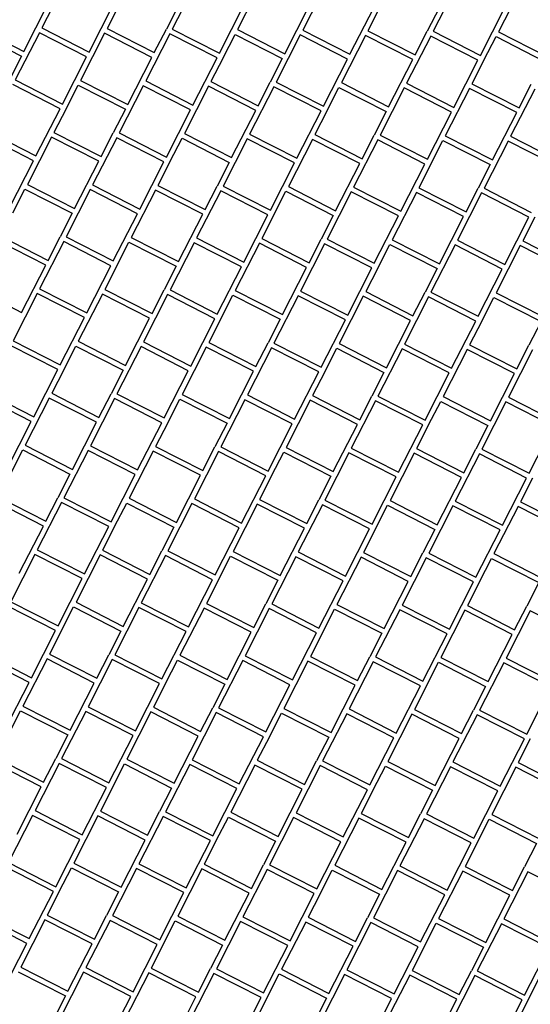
# Model space of a CAD drawing. Header units: millimetres. Extents: x 91549 to 157794, y 81579 to 142563.
# Tile 55 of 112: x 119143 to 120115, y 125912 to 127787. Entities that reach past the tile are written whole.
import ezdxf

# ---------------------------------------------------------------- set-up
doc = ezdxf.new("R2010")
doc.units = ezdxf.units.MM
doc.header["$LTSCALE"] = 0.5
doc.header["$MEASUREMENT"] = 0
doc.linetypes.add('PLINE', pattern=[0])
doc.layers.add('761- Veger (kjøreveger_ sykkel- og gangveier mv) (Skravur)(Nye konstruksjoner)', color=7, linetype='Continuous')
doc.layers.add('761- Veger (kjøreveger_ sykkel- og gangveier mv)(Nye konstruksjoner)', color=7, linetype='Continuous')

# ---------------------------------------------------------------- blocks, each defined once
blk = doc.blocks.new('*X122', base_point=(-1071196.2, -15782375.2))
at = {"layer": '761- Veger (kjøreveger_ sykkel- og gangveier mv) (Skravur)(Nye konstruksjoner)', "linetype": 'PLINE'}
for p, q in [((119230.8, 127861.2), (119184.8, 127771.2)), ((119479.2, 127859), (119433.2, 127769.1)), ((119603.4, 127858), (119557.5, 127768)), ((119727.6, 127856.9), (119681.7, 127767)), ((119976, 127854.8), (119930.1, 127764.8)), ((120100.2, 127853.7), (120054.3, 127763.8)), ((119150.6, 127726.3), (119196.5, 127816.3)), ((119274.8, 127725.3), (119320.7, 127815.2)), ((119332, 127815.1), (119309, 127770.2)), ((119444.9, 127814.2), (119422, 127769.2)), ((119523.2, 127723.2), (119569.1, 127813.1)), ((119647.4, 127722.1), (119693.3, 127812)), ((119771.6, 127721), (119817.5, 127811)), ((119828.8, 127810.9), (119805.9, 127765.9)), ((119941.8, 127809.9), (119918.8, 127764.9)), ((120020, 127718.9), (120066, 127808.8)), ((119060.6, 127772.3), (119150.6, 127726.3)), ((119184.8, 127771.2), (119274.8, 127725.3)), ((119309, 127770.2), (119399, 127724.2)), ((119056, 127763.3), (119146, 127717.4)), ((119180.2, 127762.2), (119134.3, 127672.3)), ((119270.2, 127716.3), (119180.2, 127762.2)), ((119304.4, 127761.2), (119258.5, 127671.2)), ((119394.4, 127715.2), (119304.4, 127761.2)), ((119428.6, 127760.1), (119382.7, 127670.2)), ((119399, 127724.2), (119422, 127769.2)), ((119518.6, 127714.2), (119428.6, 127760.1)), ((119433.2, 127769.1), (119523.2, 127723.2)), ((119529.9, 127714.1), (119552.9, 127759)), ((119552.9, 127759), (119642.8, 127713.1)), ((119557.5, 127768), (119647.4, 127722.1)), ((119677.1, 127758), (119631.1, 127668)), ((119767, 127712), (119677.1, 127758)), ((119681.7, 127767), (119771.6, 127721)), ((119801.3, 127756.9), (119755.3, 127667)), ((119891.2, 127711), (119801.3, 127756.9)), ((119805.9, 127765.9), (119895.8, 127720)), ((119925.5, 127755.8), (119879.5, 127665.9)), ((119895.8, 127720), (119918.8, 127764.9)), ((120015.4, 127709.9), (119925.5, 127755.8)), ((119930.1, 127764.8), (120020, 127718.9)), ((120026.7, 127709.8), (120049.7, 127754.8)), ((120049.7, 127754.8), (120139.6, 127708.8)), ((120054.3, 127763.8), (120144.2, 127717.8)), ((119146, 127717.4), (119123, 127672.4)), ((119224.2, 127626.3), (119270.2, 127716.3)), ((119348.4, 127625.3), (119394.4, 127715.2)), ((119472.7, 127624.2), (119518.6, 127714.2)), ((119529.9, 127714.1), (119506.9, 127669.1)), ((119642.8, 127713.1), (119619.8, 127668.1)), ((119721.1, 127622.1), (119767, 127712)), ((119845.3, 127621), (119891.2, 127711)), ((119969.5, 127620), (120015.4, 127709.9)), ((120026.7, 127709.8), (120003.8, 127664.8)), ((119219.6, 127617.3), (119129.7, 127663.3)), ((119134.3, 127672.3), (119224.2, 127626.3)), ((119230.9, 127617.3), (119253.9, 127662.2)), ((119253.9, 127662.2), (119343.9, 127616.3)), ((119258.5, 127671.2), (119348.4, 127625.3)), ((119378.1, 127661.2), (119332.2, 127571.2)), ((119468.1, 127615.2), (119378.1, 127661.2)), ((119382.7, 127670.2), (119472.7, 127624.2)), ((119502.3, 127660.1), (119456.4, 127570.1)), ((119592.3, 127614.2), (119502.3, 127660.1)), ((119506.9, 127669.1), (119596.9, 127623.1)), ((119626.5, 127659), (119580.6, 127569.1)), ((119596.9, 127623.1), (119619.8, 127668.1)), ((119716.5, 127613.1), (119626.5, 127659)), ((119631.1, 127668), (119721.1, 127622.1)), ((119727.8, 127613), (119750.7, 127658)), ((119750.7, 127658), (119840.7, 127612)), ((119755.3, 127667), (119845.3, 127621)), ((119879.5, 127665.9), (119969.5, 127620)), ((120003.8, 127664.8), (120093.7, 127618.9)), ((120093.7, 127618.9), (120116.7, 127663.9)), ((119874.9, 127656.9), (119829, 127567)), ((119964.9, 127611), (119874.9, 127656.9)), ((119999.2, 127655.8), (119953.2, 127565.9)), ((120089.1, 127609.9), (119999.2, 127655.8)), ((120123.4, 127654.8), (120077.4, 127564.8)), ((119173.7, 127527.4), (119219.6, 127617.3)), ((119230.9, 127617.3), (119208, 127572.3)), ((119343.9, 127616.3), (119320.9, 127571.3)), ((119422.1, 127525.3), (119468.1, 127615.2)), ((119546.3, 127524.2), (119592.3, 127614.2)), ((119670.5, 127523.1), (119716.5, 127613.1)), ((119727.8, 127613), (119704.8, 127568)), ((119840.7, 127612), (119817.7, 127567)), ((119919, 127521), (119964.9, 127611)), ((120043.2, 127519.9), (120089.1, 127609.9)), ((119169.1, 127518.4), (119079.2, 127564.3)), ((119083.8, 127573.3), (119173.7, 127527.4)), ((119208, 127572.3), (119297.9, 127526.3)), ((119297.9, 127526.3), (119320.9, 127571.3)), ((119332.2, 127571.2), (119422.1, 127525.3)), ((119456.4, 127570.1), (119546.3, 127524.2)), ((119580.6, 127569.1), (119670.5, 127523.1)), ((119704.8, 127568), (119794.7, 127522.1)), ((119794.7, 127522.1), (119817.7, 127567)), ((119829, 127567), (119919, 127521)), ((119953.2, 127565.9), (120043.2, 127519.9)), ((120077.4, 127564.8), (120167.4, 127518.9)), ((119203.4, 127563.3), (119157.4, 127473.3)), ((119293.3, 127517.3), (119203.4, 127563.3)), ((119327.6, 127562.2), (119281.6, 127472.3)), ((119417.5, 127516.3), (119327.6, 127562.2)), ((119428.8, 127516.2), (119451.8, 127561.2)), ((119451.8, 127561.2), (119541.7, 127515.2)), ((119576, 127560.1), (119530.1, 127470.1)), ((119665.9, 127514.1), (119576, 127560.1)), ((119700.2, 127559), (119654.3, 127469.1)), ((119790.2, 127513.1), (119700.2, 127559)), ((119824.4, 127558), (119778.5, 127468)), ((119914.4, 127512), (119824.4, 127558)), ((119925.7, 127511.9), (119948.6, 127556.9)), ((119948.6, 127556.9), (120038.6, 127511)), ((120072.8, 127555.8), (120026.9, 127465.9)), ((120162.8, 127509.9), (120072.8, 127555.8)), ((119123.2, 127428.5), (119169.1, 127518.4)), ((119247.4, 127427.4), (119293.3, 127517.3)), ((119371.6, 127426.3), (119417.5, 127516.3)), ((119428.8, 127516.2), (119405.8, 127471.2)), ((119541.7, 127515.2), (119518.8, 127470.2)), ((119620, 127424.2), (119665.9, 127514.1)), ((119744.2, 127423.1), (119790.2, 127513.1)), ((119868.4, 127422.1), (119914.4, 127512)), ((119925.7, 127511.9), (119902.7, 127466.9)), ((120038.6, 127511), (120015.6, 127466)), ((119157.4, 127473.3), (119247.4, 127427.4)), ((119281.6, 127472.3), (119371.6, 127426.3)), ((119405.8, 127471.2), (119495.8, 127425.3)), ((119495.8, 127425.3), (119518.8, 127470.2)), ((119530.1, 127470.1), (119620, 127424.2)), ((119129.9, 127419.4), (119152.8, 127464.3)), ((119152.8, 127464.3), (119242.8, 127418.4)), ((119277, 127463.3), (119231.1, 127373.3)), ((119367, 127417.3), (119277, 127463.3)), ((119401.3, 127462.2), (119355.3, 127372.3)), ((119491.2, 127416.3), (119401.3, 127462.2)), ((119525.5, 127461.1), (119479.5, 127371.2)), ((119615.4, 127415.2), (119525.5, 127461.1)), ((119626.7, 127415.1), (119649.7, 127460.1)), ((119649.7, 127460.1), (119739.6, 127414.1)), ((119654.3, 127469.1), (119744.2, 127423.1)), ((119773.9, 127459), (119727.9, 127369.1)), ((119863.8, 127413.1), (119773.9, 127459)), ((119778.5, 127468), (119868.4, 127422.1)), ((119898.1, 127458), (119852.1, 127368)), ((119988, 127412), (119898.1, 127458)), ((119902.7, 127466.9), (119992.6, 127421)), ((120022.3, 127456.9), (119976.4, 127366.9)), ((119992.6, 127421), (120015.6, 127466)), ((120112.2, 127410.9), (120022.3, 127456.9)), ((120026.9, 127465.9), (120116.8, 127419.9)), ((119242.8, 127418.4), (119219.8, 127373.4)), ((119321, 127327.4), (119367, 127417.3)), ((119445.3, 127326.3), (119491.2, 127416.3)), ((119569.5, 127325.3), (119615.4, 127415.2)), ((119626.7, 127415.1), (119603.7, 127370.1)), ((119739.6, 127414.1), (119716.6, 127369.2)), ((119817.9, 127323.1), (119863.8, 127413.1)), ((119942.1, 127322.1), (119988, 127412)), ((120066.3, 127321), (120112.2, 127410.9)), ((120123.5, 127410.8), (120100.6, 127365.9)), ((119192.2, 127319.5), (119102.3, 127365.4)), ((119106.9, 127374.4), (119196.8, 127328.5)), ((119226.5, 127364.3), (119180.6, 127274.4)), ((119196.8, 127328.5), (119219.8, 127373.4)), ((119316.5, 127318.4), (119226.5, 127364.3)), ((119231.1, 127373.3), (119321, 127327.4)), ((119327.7, 127318.3), (119350.7, 127363.3)), ((119350.7, 127363.3), (119440.7, 127317.3)), ((119355.3, 127372.3), (119445.3, 127326.3)), ((119474.9, 127362.2), (119429, 127272.3)), ((119564.9, 127316.3), (119474.9, 127362.2)), ((119479.5, 127371.2), (119569.5, 127325.3)), ((119599.1, 127361.1), (119553.2, 127271.2)), ((119689.1, 127315.2), (119599.1, 127361.1)), ((119603.7, 127370.1), (119693.7, 127324.2)), ((119723.3, 127360.1), (119677.4, 127270.1)), ((119693.7, 127324.2), (119716.6, 127369.2)), ((119813.3, 127314.1), (119723.3, 127360.1)), ((119727.9, 127369.1), (119817.9, 127323.1)), ((119824.6, 127314), (119847.6, 127359)), ((119847.6, 127359), (119937.5, 127313.1)), ((119852.1, 127368), (119942.1, 127322.1)), ((119971.8, 127357.9), (119925.8, 127268)), ((120061.7, 127312), (119971.8, 127357.9)), ((119976.4, 127366.9), (120066.3, 127321)), ((120100.6, 127365.9), (120190.5, 127319.9)), ((120096, 127356.9), (120050, 127266.9)), ((120185.9, 127310.9), (120096, 127356.9)), ((119146.3, 127229.5), (119192.2, 127319.5)), ((119270.5, 127228.4), (119316.5, 127318.4)), ((119327.7, 127318.3), (119304.8, 127273.3)), ((119440.7, 127317.3), (119417.7, 127272.4)), ((119518.9, 127226.3), (119564.9, 127316.3)), ((119643.1, 127225.3), (119689.1, 127315.2)), ((119767.3, 127224.2), (119813.3, 127314.1)), ((119824.6, 127314), (119801.6, 127269.1)), ((119937.5, 127313.1), (119914.5, 127268.1)), ((120015.8, 127222.1), (120061.7, 127312)), ((119056.4, 127275.5), (119146.3, 127229.5)), ((119176, 127265.4), (119130, 127175.4)), ((119265.9, 127219.5), (119176, 127265.4)), ((119180.6, 127274.4), (119270.5, 127228.4)), ((119300.2, 127264.3), (119254.2, 127174.4)), ((119390.1, 127218.4), (119300.2, 127264.3)), ((119304.8, 127273.3), (119394.7, 127227.4)), ((119394.7, 127227.4), (119417.7, 127272.4)), ((119429, 127272.3), (119518.9, 127226.3)), ((119553.2, 127271.2), (119643.1, 127225.3)), ((119677.4, 127270.1), (119767.3, 127224.2)), ((119801.6, 127269.1), (119891.6, 127223.1)), ((119891.6, 127223.1), (119914.5, 127268.1)), ((119925.8, 127268), (120015.8, 127222.1)), ((120050, 127266.9), (120140, 127221)), ((119424.4, 127263.3), (119378.4, 127173.3)), ((119514.3, 127217.3), (119424.4, 127263.3)), ((119525.6, 127217.2), (119548.6, 127262.2)), ((119548.6, 127262.2), (119638.5, 127216.3)), ((119672.8, 127261.1), (119626.9, 127171.2)), ((119762.8, 127215.2), (119672.8, 127261.1)), ((119797, 127260.1), (119751.1, 127170.1)), ((119887, 127214.1), (119797, 127260.1)), ((119921.2, 127259), (119875.3, 127169.1)), ((120011.2, 127213.1), (119921.2, 127259)), ((120022.5, 127213), (120045.4, 127257.9)), ((120045.4, 127257.9), (120135.4, 127212)), ((119220, 127129.5), (119265.9, 127219.5)), ((119344.2, 127128.4), (119390.1, 127218.4)), ((119468.4, 127127.4), (119514.3, 127217.3)), ((119525.6, 127217.2), (119502.7, 127172.3)), ((119638.5, 127216.3), (119615.6, 127171.3)), ((119716.8, 127125.2), (119762.8, 127215.2)), ((119841, 127124.2), (119887, 127214.1)), ((119965.2, 127123.1), (120011.2, 127213.1)), ((120022.5, 127213), (119999.5, 127168)), ((120135.4, 127212), (120112.4, 127167)), ((119130, 127175.4), (119220, 127129.5)), ((119254.2, 127174.4), (119344.2, 127128.4)), ((119378.4, 127173.3), (119468.4, 127127.4)), ((119502.7, 127172.3), (119592.6, 127126.3)), ((119592.6, 127126.3), (119615.6, 127171.3)), ((119626.9, 127171.2), (119716.8, 127125.2)), ((119751.1, 127170.1), (119841, 127124.2)), ((119215.4, 127120.5), (119125.4, 127166.5)), ((119226.7, 127120.4), (119249.6, 127165.4)), ((119249.6, 127165.4), (119339.6, 127119.4)), ((119373.9, 127164.3), (119327.9, 127074.4)), ((119463.8, 127118.4), (119373.9, 127164.3)), ((119498.1, 127163.3), (119452.1, 127073.3)), ((119588, 127117.3), (119498.1, 127163.3)), ((119622.3, 127162.2), (119576.3, 127072.2)), ((119712.2, 127116.3), (119622.3, 127162.2)), ((119723.5, 127116.2), (119746.5, 127161.1)), ((119746.5, 127161.1), (119836.4, 127115.2)), ((119870.7, 127160.1), (119824.7, 127070.1)), ((119960.6, 127114.1), (119870.7, 127160.1)), ((119875.3, 127169.1), (119965.2, 127123.1)), ((119994.9, 127159), (119949, 127069.1)), ((120084.8, 127113.1), (119994.9, 127159)), ((119999.5, 127168), (120089.4, 127122.1)), ((120119.1, 127157.9), (120073.2, 127068)), ((120089.4, 127122.1), (120112.4, 127167)), ((119169.4, 127030.6), (119215.4, 127120.5)), ((119226.7, 127120.4), (119203.7, 127075.4)), ((119339.6, 127119.4), (119316.6, 127074.5)), ((119417.9, 127028.4), (119463.8, 127118.4)), ((119542.1, 127027.4), (119588, 127117.3)), ((119666.3, 127026.3), (119712.2, 127116.3)), ((119723.5, 127116.2), (119700.5, 127071.2)), ((119836.4, 127115.2), (119813.5, 127070.2)), ((119914.7, 127024.2), (119960.6, 127114.1)), ((120038.9, 127023.1), (120084.8, 127113.1)), ((119079.5, 127076.5), (119169.4, 127030.6)), ((119164.8, 127021.6), (119074.9, 127067.5)), ((119199.1, 127066.4), (119153.2, 126976.5)), ((119289.1, 127020.5), (119199.1, 127066.4)), ((119203.7, 127075.4), (119293.6, 127029.5)), ((119323.3, 127065.4), (119277.4, 126975.4)), ((119293.6, 127029.5), (119316.6, 127074.5)), ((119413.3, 127019.4), (119323.3, 127065.4)), ((119327.9, 127074.4), (119417.9, 127028.4)), ((119424.6, 127019.3), (119447.5, 127064.3)), ((119447.5, 127064.3), (119537.5, 127018.4)), ((119452.1, 127073.3), (119542.1, 127027.4)), ((119571.7, 127063.3), (119525.8, 126973.3)), ((119661.7, 127017.3), (119571.7, 127063.3)), ((119576.3, 127072.2), (119666.3, 127026.3)), ((119695.9, 127062.2), (119650, 126972.2)), ((119785.9, 127016.2), (119695.9, 127062.2)), ((119700.5, 127071.2), (119790.5, 127025.2)), ((119820.2, 127061.1), (119774.2, 126971.2)), ((119790.5, 127025.2), (119813.5, 127070.2)), ((119910.1, 127015.2), (119820.2, 127061.1)), ((119824.7, 127070.1), (119914.7, 127024.2)), ((119921.4, 127015.1), (119944.4, 127060.1)), ((119944.4, 127060.1), (120034.3, 127014.1)), ((119949, 127069.1), (120038.9, 127023.1)), ((120068.6, 127059), (120022.6, 126969)), ((120158.5, 127013.1), (120068.6, 127059)), ((120073.2, 127068), (120163.1, 127022)), ((119118.9, 126931.6), (119164.8, 127021.6)), ((119243.1, 126930.6), (119289.1, 127020.5)), ((119367.3, 126929.5), (119413.3, 127019.4)), ((119424.6, 127019.3), (119401.6, 126974.4)), ((119537.5, 127018.4), (119514.5, 126973.4)), ((119615.7, 126927.4), (119661.7, 127017.3)), ((119739.9, 126926.3), (119785.9, 127016.2)), ((119864.2, 126925.2), (119910.1, 127015.2)), ((119921.4, 127015.1), (119898.4, 126970.1)), ((120034.3, 127014.1), (120011.3, 126969.1)), ((120112.6, 126923.1), (120158.5, 127013.1)), ((119125.6, 126922.5), (119148.6, 126967.5)), ((119148.6, 126967.5), (119238.5, 126921.6)), ((119153.2, 126976.5), (119243.1, 126930.6)), ((119272.8, 126966.4), (119226.8, 126876.5)), ((119362.7, 126920.5), (119272.8, 126966.4)), ((119277.4, 126975.4), (119367.3, 126929.5)), ((119397, 126965.4), (119351, 126875.4)), ((119486.9, 126919.4), (119397, 126965.4)), ((119401.6, 126974.4), (119491.5, 126928.4)), ((119521.2, 126964.3), (119475.3, 126874.4)), ((119491.5, 126928.4), (119514.5, 126973.4)), ((119611.1, 126918.4), (119521.2, 126964.3)), ((119525.8, 126973.3), (119615.7, 126927.4)), ((119650, 126972.2), (119739.9, 126926.3)), ((119774.2, 126971.2), (119864.2, 126925.2)), ((119898.4, 126970.1), (119988.4, 126924.2)), ((119988.4, 126924.2), (120011.3, 126969.1)), ((120022.6, 126969), (120112.6, 126923.1)), ((119622.4, 126918.3), (119645.4, 126963.2)), ((119645.4, 126963.2), (119735.4, 126917.3)), ((119769.6, 126962.2), (119723.7, 126872.2)), ((119859.6, 126916.2), (119769.6, 126962.2)), ((119893.8, 126961.1), (119847.9, 126871.2)), ((119983.8, 126915.2), (119893.8, 126961.1)), ((120018, 126960.1), (119972.1, 126870.1)), ((120108, 126914.1), (120018, 126960.1)), ((119238.5, 126921.6), (119215.5, 126876.6)), ((119316.8, 126830.6), (119362.7, 126920.5)), ((119441, 126829.5), (119486.9, 126919.4)), ((119565.2, 126828.4), (119611.1, 126918.4)), ((119622.4, 126918.3), (119599.5, 126873.3)), ((119735.4, 126917.3), (119712.4, 126872.3)), ((119813.6, 126826.3), (119859.6, 126916.2)), ((119937.8, 126825.2), (119983.8, 126915.2)), ((120062, 126824.2), (120108, 126914.1)), ((120119.3, 126914), (120096.3, 126869)), ((119102.6, 126877.6), (119192.6, 126831.6)), ((119192.6, 126831.6), (119215.5, 126876.6)), ((119226.8, 126876.5), (119316.8, 126830.6)), ((119351, 126875.4), (119441, 126829.5)), ((119475.3, 126874.4), (119565.2, 126828.4)), ((119599.5, 126873.3), (119689.4, 126827.4)), ((119689.4, 126827.4), (119712.4, 126872.3)), ((119723.7, 126872.2), (119813.6, 126826.3)), ((119847.9, 126871.2), (119937.8, 126825.2)), ((119972.1, 126870.1), (120062, 126824.2)), ((119188, 126822.6), (119098, 126868.6)), ((119222.2, 126867.5), (119176.3, 126777.6)), ((119312.2, 126821.6), (119222.2, 126867.5)), ((119323.5, 126821.5), (119346.5, 126866.4)), ((119346.5, 126866.4), (119436.4, 126820.5)), ((119470.7, 126865.4), (119424.7, 126775.4)), ((119560.6, 126819.4), (119470.7, 126865.4)), ((119594.9, 126864.3), (119548.9, 126774.4)), ((119684.8, 126818.4), (119594.9, 126864.3)), ((119719.1, 126863.2), (119673.1, 126773.3)), ((119809, 126817.3), (119719.1, 126863.2)), ((119820.3, 126817.2), (119843.3, 126862.2)), ((119843.3, 126862.2), (119933.2, 126816.2)), ((119967.5, 126861.1), (119921.6, 126771.2)), ((120057.4, 126815.2), (119967.5, 126861.1)), ((120091.7, 126860), (120045.8, 126770.1)), ((120181.7, 126814.1), (120091.7, 126860)), ((120096.3, 126869), (120186.2, 126823.1)), ((119142, 126732.7), (119188, 126822.6)), ((119266.2, 126731.6), (119312.2, 126821.6)), ((119323.5, 126821.5), (119300.5, 126776.5)), ((119436.4, 126820.5), (119413.4, 126775.5)), ((119514.7, 126729.5), (119560.6, 126819.4)), ((119638.9, 126728.4), (119684.8, 126818.4)), ((119763.1, 126727.4), (119809, 126817.3)), ((119820.3, 126817.2), (119797.3, 126772.2)), ((119933.2, 126816.2), (119910.3, 126771.3)), ((120011.5, 126725.2), (120057.4, 126815.2)), ((119176.3, 126777.6), (119266.2, 126731.6)), ((119300.5, 126776.5), (119390.5, 126730.5)), ((119171.7, 126768.6), (119125.8, 126678.6)), ((119261.7, 126722.6), (119171.7, 126768.6)), ((119295.9, 126767.5), (119250, 126677.5)), ((119385.9, 126721.6), (119295.9, 126767.5)), ((119420.1, 126766.4), (119374.2, 126676.5)), ((119390.5, 126730.5), (119413.4, 126775.5)), ((119510.1, 126720.5), (119420.1, 126766.4)), ((119424.7, 126775.4), (119514.7, 126729.5)), ((119521.4, 126720.4), (119544.3, 126765.4)), ((119544.3, 126765.4), (119634.3, 126719.4)), ((119548.9, 126774.4), (119638.9, 126728.4)), ((119668.5, 126764.3), (119622.6, 126674.4)), ((119758.5, 126718.4), (119668.5, 126764.3)), ((119673.1, 126773.3), (119763.1, 126727.4)), ((119792.8, 126763.2), (119746.8, 126673.3)), ((119882.7, 126717.3), (119792.8, 126763.2)), ((119797.3, 126772.2), (119887.3, 126726.3)), ((119917, 126762.2), (119871, 126672.2)), ((119887.3, 126726.3), (119910.3, 126771.3)), ((120006.9, 126716.2), (119917, 126762.2)), ((119921.6, 126771.2), (120011.5, 126725.2)), ((120018.2, 126716.1), (120041.2, 126761.1)), ((120041.2, 126761.1), (120131.1, 126715.2)), ((120045.8, 126770.1), (120135.7, 126724.2)), ((119215.7, 126632.7), (119261.7, 126722.6)), ((119339.9, 126631.6), (119385.9, 126721.6)), ((119464.1, 126630.5), (119510.1, 126720.5)), ((119521.4, 126720.4), (119498.4, 126675.4)), ((119634.3, 126719.4), (119611.3, 126674.4)), ((119712.6, 126628.4), (119758.5, 126718.4)), ((119836.8, 126627.3), (119882.7, 126717.3)), ((119961, 126626.3), (120006.9, 126716.2)), ((120018.2, 126716.1), (119995.2, 126671.2)), ((120131.1, 126715.2), (120108.1, 126670.2)), ((119211.1, 126623.7), (119121.2, 126669.6)), ((119125.8, 126678.6), (119215.7, 126632.7)), ((119222.4, 126623.6), (119245.4, 126668.6)), ((119245.4, 126668.6), (119335.3, 126622.6)), ((119250, 126677.5), (119339.9, 126631.6)), ((119369.6, 126667.5), (119323.6, 126577.5)), ((119459.5, 126621.5), (119369.6, 126667.5)), ((119374.2, 126676.5), (119464.1, 126630.5)), ((119493.8, 126666.4), (119447.9, 126576.5)), ((119583.7, 126620.5), (119493.8, 126666.4)), ((119498.4, 126675.4), (119588.3, 126629.5)), ((119618, 126665.4), (119572.1, 126575.4)), ((119588.3, 126629.5), (119611.3, 126674.4)), ((119708, 126619.4), (119618, 126665.4)), ((119622.6, 126674.4), (119712.6, 126628.4)), ((119719.2, 126619.3), (119742.2, 126664.3)), ((119742.2, 126664.3), (119832.2, 126618.4)), ((119746.8, 126673.3), (119836.8, 126627.3)), ((119871, 126672.2), (119961, 126626.3)), ((119995.2, 126671.2), (120085.2, 126625.2)), ((120085.2, 126625.2), (120108.1, 126670.2)), ((119866.4, 126663.2), (119820.5, 126573.3)), ((119956.4, 126617.3), (119866.4, 126663.2)), ((119990.6, 126662.2), (119944.7, 126572.2)), ((120080.6, 126616.2), (119990.6, 126662.2)), ((120114.8, 126661.1), (120068.9, 126571.2)), ((120204.8, 126615.2), (120114.8, 126661.1)), ((119165.2, 126533.7), (119211.1, 126623.7)), ((119222.4, 126623.6), (119199.4, 126578.6)), ((119335.3, 126622.6), (119312.4, 126577.6)), ((119413.6, 126531.6), (119459.5, 126621.5)), ((119537.8, 126530.5), (119583.7, 126620.5)), ((119662, 126529.5), (119708, 126619.4)), ((119719.2, 126619.3), (119696.3, 126574.3)), ((119832.2, 126618.4), (119809.2, 126573.4)), ((119910.4, 126527.3), (119956.4, 126617.3)), ((120034.6, 126526.3), (120080.6, 126616.2)), ((119160.6, 126524.7), (119070.6, 126570.7)), ((119075.2, 126579.7), (119165.2, 126533.7)), ((119199.4, 126578.6), (119289.4, 126532.7)), ((119289.4, 126532.7), (119312.4, 126577.6)), ((119323.6, 126577.5), (119413.6, 126531.6)), ((119447.9, 126576.5), (119537.8, 126530.5)), ((119572.1, 126575.4), (119662, 126529.5)), ((119696.3, 126574.3), (119786.2, 126528.4)), ((119786.2, 126528.4), (119809.2, 126573.4)), ((119820.5, 126573.3), (119910.4, 126527.3)), ((119944.7, 126572.2), (120034.6, 126526.3)), ((120068.9, 126571.2), (120158.9, 126525.2)), ((119194.8, 126569.6), (119148.9, 126479.7)), ((119284.8, 126523.7), (119194.8, 126569.6)), ((119319.1, 126568.5), (119273.1, 126478.6)), ((119409, 126522.6), (119319.1, 126568.5)), ((119420.3, 126522.5), (119443.3, 126567.5)), ((119443.3, 126567.5), (119533.2, 126521.5)), ((119567.5, 126566.4), (119521.5, 126476.5)), ((119657.4, 126520.5), (119567.5, 126566.4)), ((119691.7, 126565.4), (119645.7, 126475.4)), ((119781.6, 126519.4), (119691.7, 126565.4)), ((119815.9, 126564.3), (119770, 126474.3)), ((119905.8, 126518.3), (119815.9, 126564.3)), ((119917.1, 126518.2), (119940.1, 126563.2)), ((119940.1, 126563.2), (120030, 126517.3)), ((120064.3, 126562.2), (120018.4, 126472.2)), ((120154.3, 126516.2), (120064.3, 126562.2)), ((119114.6, 126434.8), (119160.6, 126524.7)), ((119238.9, 126433.7), (119284.8, 126523.7)), ((119363.1, 126432.7), (119409, 126522.6)), ((119420.3, 126522.5), (119397.3, 126477.5)), ((119533.2, 126521.5), (119510.2, 126476.6)), ((119611.5, 126430.5), (119657.4, 126520.5)), ((119735.7, 126429.5), (119781.6, 126519.4)), ((119859.9, 126428.4), (119905.8, 126518.3)), ((119917.1, 126518.2), (119894.2, 126473.3)), ((120030, 126517.3), (120007.1, 126472.3)), ((120108.3, 126426.3), (120154.3, 126516.2)), ((119148.9, 126479.7), (119238.9, 126433.7)), ((119273.1, 126478.6), (119363.1, 126432.7)), ((119397.3, 126477.5), (119487.3, 126431.6)), ((119487.3, 126431.6), (119510.2, 126476.6)), ((119521.5, 126476.5), (119611.5, 126430.5)), ((119121.3, 126425.7), (119144.3, 126470.7)), ((119144.3, 126470.7), (119234.3, 126424.7)), ((119268.5, 126469.6), (119222.6, 126379.7)), ((119358.5, 126423.7), (119268.5, 126469.6)), ((119392.7, 126468.5), (119346.8, 126378.6)), ((119482.7, 126422.6), (119392.7, 126468.5)), ((119516.9, 126467.5), (119471, 126377.5)), ((119606.9, 126421.5), (119516.9, 126467.5)), ((119618.2, 126421.4), (119641.1, 126466.4)), ((119641.1, 126466.4), (119731.1, 126420.5)), ((119645.7, 126475.4), (119735.7, 126429.5)), ((119765.4, 126465.3), (119719.4, 126375.4)), ((119855.3, 126419.4), (119765.4, 126465.3)), ((119770, 126474.3), (119859.9, 126428.4)), ((119889.6, 126464.3), (119843.6, 126374.3)), ((119979.5, 126418.3), (119889.6, 126464.3)), ((119894.2, 126473.3), (119984.1, 126427.3)), ((120013.8, 126463.2), (119967.8, 126373.3)), ((119984.1, 126427.3), (120007.1, 126472.3)), ((120103.7, 126417.3), (120013.8, 126463.2)), ((120018.4, 126472.2), (120108.3, 126426.3)), ((119234.3, 126424.7), (119211.3, 126379.8)), ((119312.5, 126333.7), (119358.5, 126423.7)), ((119436.7, 126332.7), (119482.7, 126422.6)), ((119560.9, 126331.6), (119606.9, 126421.5)), ((119618.2, 126421.4), (119595.2, 126376.5)), ((119731.1, 126420.5), (119708.1, 126375.5)), ((119809.4, 126329.5), (119855.3, 126419.4)), ((119933.6, 126328.4), (119979.5, 126418.3)), ((120057.8, 126327.3), (120103.7, 126417.3)), ((120115, 126417.2), (120092, 126372.2)), ((119183.7, 126325.8), (119093.8, 126371.7)), ((119098.4, 126380.7), (119188.3, 126334.8)), ((119218, 126370.7), (119172, 126280.7)), ((119188.3, 126334.8), (119211.3, 126379.8)), ((119307.9, 126324.7), (119218, 126370.7)), ((119222.6, 126379.7), (119312.5, 126333.7)), ((119319.2, 126324.6), (119342.2, 126369.6)), ((119342.2, 126369.6), (119432.1, 126323.7)), ((119346.8, 126378.6), (119436.7, 126332.7)), ((119466.4, 126368.5), (119420.5, 126278.6)), ((119556.3, 126322.6), (119466.4, 126368.5)), ((119471, 126377.5), (119560.9, 126331.6)), ((119590.6, 126367.5), (119544.7, 126277.5)), ((119680.6, 126321.5), (119590.6, 126367.5)), ((119595.2, 126376.5), (119685.2, 126330.5)), ((119714.8, 126366.4), (119668.9, 126276.5)), ((119685.2, 126330.5), (119708.1, 126375.5)), ((119804.8, 126320.5), (119714.8, 126366.4)), ((119719.4, 126375.4), (119809.4, 126329.5)), ((119816.1, 126320.4), (119839, 126365.3)), ((119839, 126365.3), (119929, 126319.4)), ((119843.6, 126374.3), (119933.6, 126328.4)), ((119963.2, 126364.3), (119917.3, 126274.3)), ((120053.2, 126318.3), (119963.2, 126364.3)), ((119967.8, 126373.3), (120057.8, 126327.3)), ((120092, 126372.2), (120182, 126326.3)), ((120087.4, 126363.2), (120041.5, 126273.3)), ((120177.4, 126317.3), (120087.4, 126363.2)), ((119137.8, 126235.8), (119183.7, 126325.8)), ((119262, 126234.8), (119307.9, 126324.7)), ((119319.2, 126324.6), (119296.3, 126279.7)), ((119432.1, 126323.7), (119409.2, 126278.7)), ((119510.4, 126232.6), (119556.3, 126322.6)), ((119634.6, 126231.6), (119680.6, 126321.5)), ((119758.8, 126230.5), (119804.8, 126320.5)), ((119816.1, 126320.4), (119793.1, 126275.4)), ((119929, 126319.4), (119906, 126274.4)), ((120007.2, 126228.4), (120053.2, 126318.3)), ((119167.4, 126271.7), (119121.5, 126181.8)), ((119257.4, 126225.8), (119167.4, 126271.7)), ((119172, 126280.7), (119262, 126234.8)), ((119291.7, 126270.7), (119245.7, 126180.7)), ((119381.6, 126224.7), (119291.7, 126270.7)), ((119296.3, 126279.7), (119386.2, 126233.7)), ((119386.2, 126233.7), (119409.2, 126278.7)), ((119420.5, 126278.6), (119510.4, 126232.6)), ((119544.7, 126277.5), (119634.6, 126231.6)), ((119668.9, 126276.5), (119758.8, 126230.5)), ((119793.1, 126275.4), (119883, 126229.5)), ((119883, 126229.5), (119906, 126274.4)), ((119917.3, 126274.3), (120007.2, 126228.4)), ((120041.5, 126273.3), (120131.5, 126227.3)), ((119415.9, 126269.6), (119369.9, 126179.6)), ((119505.8, 126223.7), (119415.9, 126269.6)), ((119517.1, 126223.6), (119540.1, 126268.5)), ((119540.1, 126268.5), (119630, 126222.6)), ((119664.3, 126267.5), (119618.3, 126177.5)), ((119754.2, 126221.5), (119664.3, 126267.5)), ((119788.5, 126266.4), (119742.6, 126176.5)), ((119878.4, 126220.5), (119788.5, 126266.4)), ((119912.7, 126265.3), (119866.8, 126175.4)), ((120002.6, 126219.4), (119912.7, 126265.3)), ((120013.9, 126219.3), (120036.9, 126264.3)), ((120036.9, 126264.3), (120126.9, 126218.3)), ((119211.5, 126135.8), (119257.4, 126225.8)), ((119335.7, 126134.8), (119381.6, 126224.7)), ((119459.9, 126133.7), (119505.8, 126223.7)), ((119517.1, 126223.6), (119494.1, 126178.6)), ((119630, 126222.6), (119607.1, 126177.6)), ((119708.3, 126131.6), (119754.2, 126221.5)), ((119832.5, 126130.5), (119878.4, 126220.5)), ((119956.7, 126129.4), (120002.6, 126219.4)), ((120013.9, 126219.3), (119991, 126174.3)), ((120126.9, 126218.3), (120103.9, 126173.4)), ((119121.5, 126181.8), (119211.5, 126135.8)), ((119245.7, 126180.7), (119335.7, 126134.8)), ((119369.9, 126179.6), (119459.9, 126133.7)), ((119494.1, 126178.6), (119584.1, 126132.6)), ((119584.1, 126132.6), (119607.1, 126177.6)), ((119618.3, 126177.5), (119708.3, 126131.6)), ((119742.6, 126176.5), (119832.5, 126130.5)), ((119206.9, 126126.8), (119116.9, 126172.8)), ((119218.2, 126126.7), (119241.1, 126171.7)), ((119241.1, 126171.7), (119331.1, 126125.8)), ((119365.3, 126170.7), (119319.4, 126080.7)), ((119455.3, 126124.7), (119365.3, 126170.7)), ((119489.5, 126169.6), (119443.6, 126079.6)), ((119579.5, 126123.6), (119489.5, 126169.6)), ((119613.7, 126168.5), (119567.8, 126078.6)), ((119703.7, 126122.6), (119613.7, 126168.5)), ((119715, 126122.5), (119738, 126167.5)), ((119738, 126167.5), (119827.9, 126121.5)), ((119862.2, 126166.4), (119816.2, 126076.4)), ((119952.1, 126120.4), (119862.2, 126166.4)), ((119866.8, 126175.4), (119956.7, 126129.4)), ((119986.4, 126165.3), (119940.4, 126075.4)), ((120076.3, 126119.4), (119986.4, 126165.3)), ((119991, 126174.3), (120080.9, 126128.4)), ((120110.6, 126164.3), (120064.6, 126074.3)), ((120080.9, 126128.4), (120103.9, 126173.4)), ((120200.5, 126118.3), (120110.6, 126164.3)), ((119160.9, 126036.9), (119206.9, 126126.8)), ((119218.2, 126126.7), (119195.2, 126081.8)), ((119331.1, 126125.8), (119308.1, 126080.8)), ((119409.3, 126034.8), (119455.3, 126124.7)), ((119533.5, 126033.7), (119579.5, 126123.6)), ((119657.8, 126032.6), (119703.7, 126122.6)), ((119715, 126122.5), (119692, 126077.5)), ((119827.9, 126121.5), (119804.9, 126076.5)), ((119906.2, 126030.5), (119952.1, 126120.4)), ((120030.4, 126029.4), (120076.3, 126119.4)), ((119071, 126082.8), (119160.9, 126036.9)), ((119156.3, 126027.9), (119066.4, 126073.8)), ((119190.6, 126072.8), (119144.6, 125982.8)), ((119280.5, 126026.8), (119190.6, 126072.8)), ((119195.2, 126081.8), (119285.1, 126035.8)), ((119314.8, 126071.7), (119268.9, 125981.8)), ((119285.1, 126035.8), (119308.1, 126080.8)), ((119404.7, 126025.8), (119314.8, 126071.7)), ((119319.4, 126080.7), (119409.3, 126034.8)), ((119416, 126025.7), (119439, 126070.6)), ((119439, 126070.6), (119529, 126024.7)), ((119443.6, 126079.6), (119533.5, 126033.7)), ((119563.2, 126069.6), (119517.3, 125979.6)), ((119653.2, 126023.6), (119563.2, 126069.6)), ((119567.8, 126078.6), (119657.8, 126032.6)), ((119687.4, 126068.5), (119641.5, 125978.6)), ((119777.4, 126022.6), (119687.4, 126068.5)), ((119692, 126077.5), (119782, 126031.6)), ((119811.6, 126067.4), (119765.7, 125977.5)), ((119782, 126031.6), (119804.9, 126076.5)), ((119901.6, 126021.5), (119811.6, 126067.4)), ((119816.2, 126076.4), (119906.2, 126030.5)), ((119912.9, 126021.4), (119935.8, 126066.4)), ((119935.8, 126066.4), (120025.8, 126020.4)), ((119940.4, 126075.4), (120030.4, 126029.4)), ((120060, 126065.3), (120014.1, 125975.4)), ((120150, 126019.4), (120060, 126065.3)), ((120064.6, 126074.3), (120154.6, 126028.4)), ((119110.4, 125938), (119156.3, 126027.9)), ((119234.6, 125936.9), (119280.5, 126026.8)), ((119358.8, 125935.8), (119404.7, 126025.8)), ((119416, 126025.7), (119393.1, 125980.7)), ((119529, 126024.7), (119506, 125979.7)), ((119607.2, 125933.7), (119653.2, 126023.6)), ((119731.4, 125932.6), (119777.4, 126022.6)), ((119855.6, 125931.6), (119901.6, 126021.5)), ((119912.9, 126021.4), (119889.9, 125976.4)), ((120025.8, 126020.4), (120002.8, 125975.5)), ((120104.1, 125929.4), (120150, 126019.4)), ((119140.1, 125973.8), (119230, 125927.9)), ((119144.6, 125982.8), (119234.6, 125936.9)), ((119264.3, 125972.8), (119218.3, 125882.8)), ((119354.2, 125926.8), (119264.3, 125972.8)), ((119268.9, 125981.8), (119358.8, 125935.8)), ((119388.5, 125971.7), (119342.5, 125881.8)), ((119478.4, 125925.8), (119388.5, 125971.7)), ((119393.1, 125980.7), (119483, 125934.8)), ((119512.7, 125970.6), (119466.7, 125880.7)), ((119483, 125934.8), (119506, 125979.7)), ((119602.6, 125924.7), (119512.7, 125970.6)), ((119517.3, 125979.6), (119607.2, 125933.7)), ((119641.5, 125978.6), (119731.4, 125932.6)), ((119765.7, 125977.5), (119855.6, 125931.6)), ((119889.9, 125976.4), (119979.8, 125930.5)), ((119979.8, 125930.5), (120002.8, 125975.5)), ((120014.1, 125975.4), (120104.1, 125929.4)), ((119613.9, 125924.6), (119636.9, 125969.6)), ((119636.9, 125969.6), (119726.8, 125923.6)), ((119761.1, 125968.5), (119715.2, 125878.6)), ((119851, 125922.6), (119761.1, 125968.5)), ((119885.3, 125967.4), (119839.4, 125877.5)), ((119975.3, 125921.5), (119885.3, 125967.4)), ((120009.5, 125966.4), (119963.6, 125876.4)), ((120099.5, 125920.4), (120009.5, 125966.4)), ((120110.8, 125920.3), (120133.7, 125965.3)), ((119230, 125927.9), (119207, 125882.9)), ((119308.3, 125836.9), (119354.2, 125926.8)), ((119432.5, 125835.8), (119478.4, 125925.8)), ((119556.7, 125834.8), (119602.6, 125924.7)), ((119613.9, 125924.6), (119590.9, 125879.6)), ((119726.8, 125923.6), (119703.9, 125878.7)), ((119805.1, 125832.6), (119851, 125922.6)), ((119929.3, 125831.6), (119975.3, 125921.5)), ((120053.5, 125830.5), (120099.5, 125920.4)), ((120110.8, 125920.3), (120087.8, 125875.4))]:
    blk.add_line(p, q, dxfattribs=at)

msp = doc.modelspace()

# ---------------------------------------------------------------- block references
at = {"layer": '761- Veger (kjøreveger_ sykkel- og gangveier mv)(Nye konstruksjoner)', "linetype": 'PLINE'}
msp.add_blockref('*X122', (-1071196.2, -15782375.2), dxfattribs=at)

doc.saveas('drawing.dxf')
